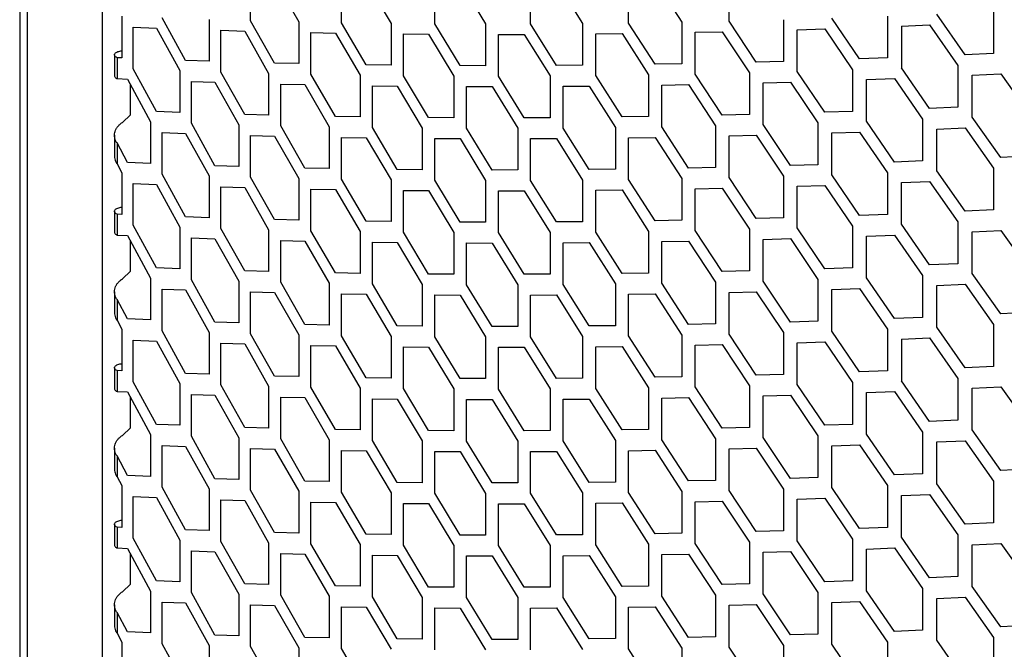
# Model space of a CAD drawing. Header units: millimetres. Extents: x 26293 to 29282, y 1612 to 3704.
# Tile 39 of 54: x 28481 to 28589, y 3155 to 3224. Entities that reach past the tile are written whole.
import ezdxf

# ---------------------------------------------------------------- set-up
doc = ezdxf.new("R2010")
doc.units = ezdxf.units.MM
doc.layers.add('1', color=7, linetype='Continuous')
doc.layers.add('5', color=251, linetype='Continuous')

msp = doc.modelspace()

# ---------------------------------------------------------------- linework, layer by layer
at = {"layer": '1'}
for p, q in [((28480.707, 3394.836), (28480.707, 2660.684)), ((28481.527, 3393.076), (28481.527, 2658.924)), ((28489.756, 3372.136), (28489.756, 2663.779))]:
    msp.add_line(p, q, dxfattribs=at)
at = {"layer": '5'}
for p, q in [((28506.09, 3223.891), (28506.09, 3228.473)), ((28508.729, 3228.405), (28511.386, 3223.762)), ((28516.082, 3223.672), (28516.082, 3228.255)), ((28518.791, 3228.214), (28521.519, 3223.598)), ((28526.339, 3223.557), (28526.339, 3228.139)), ((28529.118, 3228.126), (28531.916, 3223.537)), ((28536.858, 3223.546), (28536.858, 3228.128)), ((28539.707, 3228.143), (28542.574, 3223.583)), ((28547.635, 3223.642), (28547.635, 3228.224)), ((28550.553, 3228.268), (28553.488, 3223.738)), ((28558.669, 3223.848), (28558.669, 3228.431)), ((28587.741, 3224.881), (28587.741, 3220.299)), ((28491.922, 3224.39), (28491.922, 3219.807)), ((28498.934, 3219.531), (28496.367, 3224.208)), ((28501.519, 3224.026), (28501.519, 3219.444)), ((28508.729, 3219.24), (28506.09, 3223.891)), ((28511.386, 3223.762), (28511.386, 3219.179)), ((28553.488, 3223.738), (28553.488, 3219.156)), ((28561.654, 3219.34), (28558.669, 3223.848)), ((28564.657, 3224.004), (28564.657, 3219.422)), ((28573.006, 3219.69), (28569.955, 3224.168)), ((28576.076, 3224.385), (28576.076, 3219.802)), ((28584.606, 3220.155), (28581.489, 3224.602)), ((28493.186, 3218.608), (28493.186, 3223.19)), ((28493.186, 3223.19), (28495.728, 3223.087)), ((28495.728, 3223.087), (28498.29, 3218.409)), ((28502.819, 3218.258), (28502.819, 3222.84)), ((28502.819, 3222.84), (28505.434, 3222.763)), ((28505.434, 3222.763), (28508.067, 3218.111)), ((28518.791, 3219.049), (28516.082, 3223.672)), ((28521.519, 3223.598), (28521.519, 3219.015)), ((28529.118, 3218.961), (28526.339, 3223.557)), ((28531.916, 3223.537), (28531.916, 3218.955)), ((28539.707, 3218.978), (28536.858, 3223.546)), ((28542.574, 3223.583), (28542.574, 3219.001)), ((28550.553, 3219.104), (28547.635, 3223.642)), ((28554.963, 3222.622), (28557.925, 3222.686)), ((28557.925, 3222.686), (28560.906, 3218.175)), ((28566.165, 3222.903), (28569.194, 3222.997)), ((28566.165, 3218.321), (28566.165, 3222.903)), ((28569.194, 3222.997), (28572.242, 3218.517)), ((28577.617, 3223.299), (28580.712, 3223.424)), ((28577.617, 3223.299), (28577.617, 3218.716)), ((28580.712, 3223.424), (28583.825, 3218.975)), ((28512.722, 3218.006), (28512.722, 3222.588)), ((28512.722, 3222.588), (28515.407, 3222.538)), ((28515.407, 3222.538), (28518.112, 3217.913)), ((28522.89, 3217.856), (28522.89, 3222.438)), ((28522.89, 3222.438), (28525.647, 3222.415)), ((28525.647, 3222.415), (28528.422, 3217.818)), ((28533.322, 3222.392), (28536.148, 3222.397)), ((28533.322, 3217.81), (28533.322, 3222.392)), ((28536.148, 3222.397), (28538.993, 3217.828)), ((28544.014, 3222.452), (28546.909, 3222.487)), ((28544.014, 3217.87), (28544.014, 3222.452)), ((28546.909, 3222.487), (28549.822, 3217.946)), ((28554.963, 3218.039), (28554.963, 3222.622)), ((28491.121, 3220.146), (28491.121, 3217.855)), ((28491.402, 3219.83), (28491.402, 3217.539)), ((28491.922, 3219.807), (28491.402, 3219.83)), ((28501.519, 3219.444), (28498.934, 3219.531)), ((28564.657, 3219.422), (28561.654, 3219.34)), ((28576.076, 3219.802), (28573.006, 3219.69)), ((28587.741, 3220.299), (28584.606, 3220.155)), ((28495.728, 3213.923), (28493.186, 3218.608)), ((28498.29, 3218.409), (28498.29, 3213.827)), ((28511.386, 3219.179), (28508.729, 3219.24)), ((28521.519, 3219.015), (28518.791, 3219.049)), ((28531.916, 3218.955), (28529.118, 3218.961)), ((28542.574, 3219.001), (28539.707, 3218.978)), ((28553.488, 3219.156), (28550.553, 3219.104)), ((28569.194, 3213.833), (28566.165, 3218.321)), ((28572.242, 3218.517), (28572.242, 3213.935)), ((28580.712, 3214.259), (28577.617, 3218.716)), ((28583.825, 3218.975), (28583.825, 3214.393)), ((28491.402, 3217.539), (28492.554, 3217.489)), ((28492.554, 3217.489), (28495.091, 3212.802)), ((28505.434, 3213.598), (28502.819, 3218.258)), ((28508.067, 3218.111), (28508.067, 3213.529)), ((28515.407, 3213.374), (28512.722, 3218.006)), ((28518.112, 3217.913), (28518.112, 3213.331)), ((28525.647, 3213.251), (28522.89, 3217.856)), ((28528.422, 3217.818), (28528.422, 3213.236)), ((28536.148, 3213.233), (28533.322, 3217.81)), ((28538.993, 3217.828), (28538.993, 3213.246)), ((28546.909, 3213.322), (28544.014, 3217.87)), ((28549.822, 3217.946), (28549.822, 3213.364)), ((28557.925, 3213.521), (28554.963, 3218.039)), ((28560.906, 3218.175), (28560.906, 3213.593)), ((28573.772, 3217.426), (28576.846, 3217.541)), ((28573.772, 3212.844), (28573.772, 3217.426)), ((28576.846, 3217.541), (28579.937, 3213.081)), ((28585.389, 3217.899), (28588.528, 3218.045)), ((28585.389, 3213.317), (28585.389, 3217.899)), ((28588.528, 3218.045), (28591.684, 3213.618)), ((28492.875, 3213.566), (28492.875, 3216.895)), ((28499.578, 3212.636), (28499.578, 3217.218)), ((28499.578, 3217.218), (28502.169, 3217.132)), ((28502.169, 3217.132), (28504.778, 3212.471)), ((28509.391, 3212.351), (28509.391, 3216.933)), ((28509.391, 3216.933), (28512.053, 3216.874)), ((28512.053, 3216.874), (28514.734, 3212.24)), ((28519.471, 3212.167), (28519.471, 3216.749)), ((28519.471, 3216.749), (28522.204, 3216.717)), ((28522.204, 3216.717), (28524.956, 3212.11)), ((28529.816, 3212.085), (28529.816, 3216.668)), ((28529.816, 3216.668), (28532.619, 3216.664)), ((28532.619, 3216.664), (28535.44, 3212.085)), ((28540.422, 3216.692), (28543.293, 3216.717)), ((28540.422, 3212.11), (28540.422, 3216.692)), ((28543.293, 3216.717), (28546.184, 3212.167)), ((28551.285, 3216.825), (28554.225, 3216.879)), ((28551.285, 3212.243), (28551.285, 3216.825)), ((28554.225, 3216.879), (28557.183, 3212.359)), ((28562.403, 3217.069), (28565.41, 3217.153)), ((28562.403, 3212.486), (28562.403, 3217.069)), ((28565.41, 3217.153), (28568.435, 3212.663)), ((28583.825, 3214.393), (28580.712, 3214.259)), ((28491.99, 3212.727), (28492.875, 3213.566)), ((28498.29, 3213.827), (28495.728, 3213.923)), ((28508.067, 3213.529), (28505.434, 3213.598)), ((28518.112, 3213.331), (28515.407, 3213.374)), ((28528.422, 3213.236), (28525.647, 3213.251)), ((28538.993, 3213.246), (28536.148, 3213.233)), ((28549.822, 3213.364), (28546.909, 3213.322)), ((28560.906, 3213.593), (28557.925, 3213.521)), ((28572.242, 3213.935), (28569.194, 3213.833)), ((28579.937, 3213.081), (28579.937, 3208.499)), ((28588.528, 3208.881), (28585.389, 3213.317)), ((28495.091, 3212.802), (28495.091, 3208.22)), ((28502.169, 3207.968), (28499.578, 3212.636)), ((28504.778, 3212.471), (28504.778, 3207.889)), ((28512.053, 3207.71), (28509.391, 3212.351)), ((28514.734, 3212.24), (28514.734, 3207.658)), ((28522.204, 3207.552), (28519.471, 3212.167)), ((28524.956, 3212.11), (28524.956, 3207.528)), ((28532.619, 3207.499), (28529.816, 3212.085)), ((28535.44, 3212.085), (28535.44, 3207.503)), ((28543.293, 3207.552), (28540.422, 3212.11)), ((28546.184, 3212.167), (28546.184, 3207.585)), ((28554.225, 3207.714), (28551.285, 3212.243)), ((28557.183, 3212.359), (28557.183, 3207.776)), ((28565.41, 3207.988), (28562.403, 3212.486)), ((28568.435, 3212.663), (28568.435, 3208.08)), ((28576.846, 3208.376), (28573.772, 3212.844)), ((28581.489, 3212.001), (28584.606, 3212.136)), ((28581.489, 3207.418), (28581.489, 3212.001)), ((28584.606, 3212.136), (28587.741, 3207.698)), ((28491.121, 3211.312), (28491.121, 3209.021)), ((28496.367, 3207.024), (28496.367, 3211.607)), ((28496.367, 3211.607), (28498.934, 3211.512)), ((28498.934, 3211.512), (28501.519, 3206.843)), ((28506.09, 3206.707), (28506.09, 3211.289)), ((28506.09, 3211.289), (28508.729, 3211.221)), ((28508.729, 3211.221), (28511.386, 3206.578)), ((28516.082, 3206.489), (28516.082, 3211.071)), ((28516.082, 3211.071), (28518.791, 3211.03)), ((28518.791, 3211.03), (28521.519, 3206.414)), ((28526.339, 3206.373), (28526.339, 3210.955)), ((28526.339, 3210.955), (28529.118, 3210.942)), ((28529.118, 3210.942), (28531.916, 3206.354)), ((28536.858, 3210.944), (28539.707, 3210.959)), ((28536.858, 3206.362), (28536.858, 3210.944)), ((28539.707, 3210.959), (28542.574, 3206.4)), ((28547.635, 3211.041), (28550.553, 3211.085)), ((28547.635, 3206.458), (28547.635, 3211.041)), ((28550.553, 3211.085), (28553.488, 3206.555)), ((28558.669, 3211.247), (28561.654, 3211.321)), ((28558.669, 3206.665), (28558.669, 3211.247)), ((28561.654, 3211.321), (28564.657, 3206.821)), ((28569.955, 3211.566), (28573.006, 3211.671)), ((28569.955, 3206.984), (28569.955, 3211.566)), ((28573.006, 3211.671), (28576.076, 3207.201)), ((28491.402, 3210.466), (28491.402, 3208.175)), ((28492.554, 3208.324), (28491.402, 3210.466)), ((28591.684, 3209.035), (28588.528, 3208.881)), ((28491.402, 3208.175), (28491.922, 3207.206)), ((28495.091, 3208.22), (28492.554, 3208.324)), ((28504.778, 3207.889), (28502.169, 3207.968)), ((28514.734, 3207.658), (28512.053, 3207.71)), ((28524.956, 3207.528), (28522.204, 3207.552)), ((28535.44, 3207.503), (28532.619, 3207.499)), ((28546.184, 3207.585), (28543.293, 3207.552)), ((28557.183, 3207.776), (28554.225, 3207.714)), ((28568.435, 3208.08), (28565.41, 3207.988)), ((28579.937, 3208.499), (28576.846, 3208.376)), ((28587.741, 3207.698), (28587.741, 3203.116)), ((28491.922, 3207.206), (28491.922, 3202.624)), ((28498.934, 3202.348), (28496.367, 3207.024)), ((28501.519, 3206.843), (28501.519, 3202.261)), ((28508.729, 3202.057), (28506.09, 3206.707)), ((28511.386, 3206.578), (28511.386, 3201.996)), ((28518.791, 3201.866), (28516.082, 3206.489)), ((28521.519, 3206.414), (28521.519, 3201.832)), ((28550.553, 3201.92), (28547.635, 3206.458)), ((28553.488, 3206.555), (28553.488, 3201.972)), ((28561.654, 3202.157), (28558.669, 3206.665)), ((28564.657, 3206.821), (28564.657, 3202.239)), ((28573.006, 3202.506), (28569.955, 3206.984)), ((28576.076, 3207.201), (28576.076, 3202.619)), ((28584.606, 3202.972), (28581.489, 3207.418)), ((28493.186, 3201.424), (28493.186, 3206.006)), ((28493.186, 3206.006), (28495.728, 3205.903)), ((28495.728, 3205.903), (28498.29, 3201.225)), ((28502.819, 3201.074), (28502.819, 3205.656)), ((28502.819, 3205.656), (28505.434, 3205.579)), ((28505.434, 3205.579), (28508.067, 3200.927)), ((28512.722, 3200.822), (28512.722, 3205.405)), ((28512.722, 3205.405), (28515.407, 3205.355)), ((28515.407, 3205.355), (28518.112, 3200.73)), ((28529.118, 3201.777), (28526.339, 3206.373)), ((28531.916, 3206.354), (28531.916, 3201.772)), ((28539.707, 3201.795), (28536.858, 3206.362)), ((28542.574, 3206.4), (28542.574, 3201.817)), ((28554.963, 3205.438), (28557.925, 3205.502)), ((28554.963, 3200.856), (28554.963, 3205.438)), ((28557.925, 3205.502), (28560.906, 3200.992)), ((28566.165, 3205.719), (28569.194, 3205.814)), ((28566.165, 3201.137), (28566.165, 3205.719)), ((28569.194, 3205.814), (28572.242, 3201.334)), ((28577.617, 3206.115), (28580.712, 3206.24)), ((28577.617, 3201.533), (28577.617, 3206.115)), ((28580.712, 3206.24), (28583.825, 3201.791)), ((28522.89, 3200.672), (28522.89, 3205.254)), ((28522.89, 3205.254), (28525.647, 3205.232)), ((28525.647, 3205.232), (28528.422, 3200.634)), ((28533.322, 3205.208), (28536.148, 3205.214)), ((28533.322, 3200.626), (28533.322, 3205.208)), ((28536.148, 3205.214), (28538.993, 3200.645)), ((28544.014, 3205.269), (28546.909, 3205.303)), ((28544.014, 3200.686), (28544.014, 3205.269)), ((28546.909, 3205.303), (28549.822, 3200.763)), ((28491.121, 3202.963), (28491.121, 3200.671)), ((28491.402, 3202.646), (28491.402, 3200.355)), ((28491.922, 3202.624), (28491.402, 3202.646)), ((28501.519, 3202.261), (28498.934, 3202.348)), ((28564.657, 3202.239), (28561.654, 3202.157)), ((28576.076, 3202.619), (28573.006, 3202.506)), ((28587.741, 3203.116), (28584.606, 3202.972)), ((28495.728, 3196.739), (28493.186, 3201.424)), ((28498.29, 3201.225), (28498.29, 3196.643)), ((28505.434, 3196.415), (28502.819, 3201.074)), ((28511.386, 3201.996), (28508.729, 3202.057)), ((28521.519, 3201.832), (28518.791, 3201.866)), ((28531.916, 3201.772), (28529.118, 3201.777)), ((28542.574, 3201.817), (28539.707, 3201.795)), ((28553.488, 3201.972), (28550.553, 3201.92)), ((28569.194, 3196.649), (28566.165, 3201.137)), ((28572.242, 3201.334), (28572.242, 3196.751)), ((28580.712, 3197.075), (28577.617, 3201.533)), ((28583.825, 3201.791), (28583.825, 3197.209)), ((28491.402, 3200.355), (28492.554, 3200.305)), ((28492.554, 3200.305), (28495.091, 3195.618)), ((28499.578, 3195.452), (28499.578, 3200.034)), ((28499.578, 3200.034), (28502.169, 3199.949)), ((28502.169, 3199.949), (28504.778, 3195.288)), ((28508.067, 3200.927), (28508.067, 3196.345)), ((28515.407, 3196.19), (28512.722, 3200.822)), ((28518.112, 3200.73), (28518.112, 3196.147)), ((28525.647, 3196.067), (28522.89, 3200.672)), ((28528.422, 3200.634), (28528.422, 3196.052)), ((28536.148, 3196.049), (28533.322, 3200.626)), ((28538.993, 3200.645), (28538.993, 3196.062)), ((28546.909, 3196.138), (28544.014, 3200.686)), ((28549.822, 3200.763), (28549.822, 3196.181)), ((28557.925, 3196.337), (28554.963, 3200.856)), ((28560.906, 3200.992), (28560.906, 3196.409)), ((28562.403, 3199.885), (28565.41, 3199.969)), ((28565.41, 3199.969), (28568.435, 3195.479)), ((28573.772, 3200.242), (28576.846, 3200.357)), ((28573.772, 3195.66), (28573.772, 3200.242)), ((28576.846, 3200.357), (28579.937, 3195.898)), ((28585.389, 3200.716), (28588.528, 3200.862)), ((28585.389, 3196.133), (28585.389, 3200.716)), ((28588.528, 3200.862), (28591.684, 3196.434)), ((28492.875, 3196.383), (28492.875, 3199.711)), ((28509.391, 3195.167), (28509.391, 3199.75)), ((28509.391, 3199.75), (28512.053, 3199.69)), ((28512.053, 3199.69), (28514.734, 3195.056)), ((28519.471, 3194.983), (28519.471, 3199.565)), ((28519.471, 3199.565), (28522.204, 3199.533)), ((28522.204, 3199.533), (28524.956, 3194.927)), ((28529.816, 3194.902), (28529.816, 3199.484)), ((28529.816, 3199.484), (28532.619, 3199.48)), ((28532.619, 3199.48), (28535.44, 3194.901)), ((28540.422, 3199.509), (28543.293, 3199.533)), ((28540.422, 3194.926), (28540.422, 3199.509)), ((28543.293, 3199.533), (28546.184, 3194.983)), ((28551.285, 3199.641), (28554.225, 3199.695)), ((28551.285, 3195.059), (28551.285, 3199.641)), ((28554.225, 3199.695), (28557.183, 3195.175)), ((28562.403, 3195.303), (28562.403, 3199.885)), ((28498.29, 3196.643), (28495.728, 3196.739)), ((28572.242, 3196.751), (28569.194, 3196.649)), ((28583.825, 3197.209), (28580.712, 3197.075)), ((28491.99, 3195.543), (28492.875, 3196.383)), ((28495.091, 3195.618), (28495.091, 3191.036)), ((28508.067, 3196.345), (28505.434, 3196.415)), ((28518.112, 3196.147), (28515.407, 3196.19)), ((28528.422, 3196.052), (28525.647, 3196.067)), ((28538.993, 3196.062), (28536.148, 3196.049)), ((28549.822, 3196.181), (28546.909, 3196.138)), ((28560.906, 3196.409), (28557.925, 3196.337)), ((28576.846, 3191.193), (28573.772, 3195.66)), ((28579.937, 3195.898), (28579.937, 3191.316)), ((28588.528, 3191.697), (28585.389, 3196.133)), ((28502.169, 3190.784), (28499.578, 3195.452)), ((28504.778, 3195.288), (28504.778, 3190.705)), ((28512.053, 3190.526), (28509.391, 3195.167)), ((28514.734, 3195.056), (28514.734, 3190.474)), ((28522.204, 3190.369), (28519.471, 3194.983)), ((28524.956, 3194.927), (28524.956, 3190.344)), ((28532.619, 3190.316), (28529.816, 3194.902)), ((28535.44, 3194.901), (28535.44, 3190.319)), ((28543.293, 3190.369), (28540.422, 3194.926)), ((28546.184, 3194.983), (28546.184, 3190.401)), ((28554.225, 3190.531), (28551.285, 3195.059)), ((28557.183, 3195.175), (28557.183, 3190.593)), ((28565.41, 3190.805), (28562.403, 3195.303)), ((28568.435, 3195.479), (28568.435, 3190.897)), ((28581.489, 3194.817), (28584.606, 3194.953)), ((28581.489, 3190.235), (28581.489, 3194.817)), ((28584.606, 3194.953), (28587.741, 3190.514)), ((28491.121, 3194.129), (28491.121, 3191.837)), ((28496.367, 3189.841), (28496.367, 3194.423)), ((28496.367, 3194.423), (28498.934, 3194.329)), ((28498.934, 3194.329), (28501.519, 3189.659)), ((28506.09, 3189.523), (28506.09, 3194.106)), ((28506.09, 3194.106), (28508.729, 3194.038)), ((28508.729, 3194.038), (28511.386, 3189.394)), ((28516.082, 3189.305), (28516.082, 3193.887)), ((28516.082, 3193.887), (28518.791, 3193.846)), ((28518.791, 3193.846), (28521.519, 3189.231)), ((28526.339, 3189.189), (28526.339, 3193.772)), ((28526.339, 3193.772), (28529.118, 3193.758)), ((28529.118, 3193.758), (28531.916, 3189.17)), ((28536.858, 3193.761), (28539.707, 3193.776)), ((28536.858, 3189.178), (28536.858, 3193.761)), ((28539.707, 3193.776), (28542.574, 3189.216)), ((28547.635, 3193.857), (28550.553, 3193.901)), ((28547.635, 3189.275), (28547.635, 3193.857)), ((28550.553, 3193.901), (28553.488, 3189.371)), ((28558.669, 3194.064), (28561.654, 3194.137)), ((28558.669, 3189.481), (28558.669, 3194.064)), ((28561.654, 3194.137), (28564.657, 3189.637)), ((28569.955, 3194.383), (28573.006, 3194.487)), ((28569.955, 3189.8), (28569.955, 3194.383)), ((28573.006, 3194.487), (28576.076, 3190.017)), ((28491.402, 3193.282), (28491.402, 3190.991)), ((28492.554, 3191.141), (28491.402, 3193.282)), ((28579.937, 3191.316), (28576.846, 3191.193)), ((28591.684, 3191.852), (28588.528, 3191.697)), ((28491.402, 3190.991), (28491.922, 3190.022)), ((28495.091, 3191.036), (28492.554, 3191.141)), ((28504.778, 3190.705), (28502.169, 3190.784)), ((28514.734, 3190.474), (28512.053, 3190.526)), ((28524.956, 3190.344), (28522.204, 3190.369)), ((28535.44, 3190.319), (28532.619, 3190.316)), ((28546.184, 3190.401), (28543.293, 3190.369)), ((28557.183, 3190.593), (28554.225, 3190.531)), ((28568.435, 3190.897), (28565.41, 3190.805)), ((28584.606, 3185.788), (28581.489, 3190.235)), ((28587.741, 3190.514), (28587.741, 3185.932)), ((28491.922, 3190.022), (28491.922, 3185.44)), ((28498.934, 3185.164), (28496.367, 3189.841)), ((28501.519, 3189.659), (28501.519, 3185.077)), ((28508.729, 3184.873), (28506.09, 3189.523)), ((28511.386, 3189.394), (28511.386, 3184.812)), ((28518.791, 3184.682), (28516.082, 3189.305)), ((28521.519, 3189.231), (28521.519, 3184.648)), ((28529.118, 3184.594), (28526.339, 3189.189)), ((28531.916, 3189.17), (28531.916, 3184.588)), ((28539.707, 3184.611), (28536.858, 3189.178)), ((28542.574, 3189.216), (28542.574, 3184.634)), ((28550.553, 3184.737), (28547.635, 3189.275)), ((28553.488, 3189.371), (28553.488, 3184.789)), ((28561.654, 3184.973), (28558.669, 3189.481)), ((28564.657, 3189.637), (28564.657, 3185.055)), ((28573.006, 3185.322), (28569.955, 3189.8)), ((28576.076, 3190.017), (28576.076, 3185.435)), ((28493.186, 3184.24), (28493.186, 3188.823)), ((28493.186, 3188.823), (28495.728, 3188.72)), ((28495.728, 3188.72), (28498.29, 3184.042)), ((28502.819, 3183.89), (28502.819, 3188.473)), ((28502.819, 3188.473), (28505.434, 3188.396)), ((28505.434, 3188.396), (28508.067, 3183.744)), ((28512.722, 3183.639), (28512.722, 3188.221)), ((28512.722, 3188.221), (28515.407, 3188.171)), ((28515.407, 3188.171), (28518.112, 3183.546)), ((28522.89, 3183.489), (28522.89, 3188.071)), ((28522.89, 3188.071), (28525.647, 3188.048)), ((28525.647, 3188.048), (28528.422, 3183.451)), ((28533.322, 3188.025), (28536.148, 3188.03)), ((28533.322, 3183.442), (28533.322, 3188.025)), ((28536.148, 3188.03), (28538.993, 3183.461)), ((28544.014, 3188.085), (28546.909, 3188.119)), ((28544.014, 3183.503), (28544.014, 3188.085)), ((28546.909, 3188.119), (28549.822, 3183.579)), ((28554.963, 3188.254), (28557.925, 3188.318)), ((28554.963, 3183.672), (28554.963, 3188.254)), ((28557.925, 3188.318), (28560.906, 3183.808)), ((28566.165, 3188.536), (28569.194, 3188.63)), ((28566.165, 3183.953), (28566.165, 3188.536)), ((28569.194, 3188.63), (28572.242, 3184.15)), ((28577.617, 3188.931), (28580.712, 3189.056)), ((28577.617, 3188.931), (28577.617, 3184.349)), ((28580.712, 3189.056), (28583.825, 3184.608)), ((28587.741, 3185.932), (28584.606, 3185.788)), ((28491.121, 3185.779), (28491.121, 3183.488)), ((28491.402, 3185.463), (28491.402, 3183.172)), ((28491.922, 3185.44), (28491.402, 3185.463)), ((28501.519, 3185.077), (28498.934, 3185.164)), ((28511.386, 3184.812), (28508.729, 3184.873)), ((28553.488, 3184.789), (28550.553, 3184.737)), ((28564.657, 3185.055), (28561.654, 3184.973)), ((28576.076, 3185.435), (28573.006, 3185.322)), ((28495.728, 3179.555), (28493.186, 3184.24)), ((28498.29, 3184.042), (28498.29, 3179.459)), ((28505.434, 3179.231), (28502.819, 3183.89)), ((28508.067, 3183.744), (28508.067, 3179.161)), ((28521.519, 3184.648), (28518.791, 3184.682)), ((28531.916, 3184.588), (28529.118, 3184.594)), ((28542.574, 3184.634), (28539.707, 3184.611)), ((28560.906, 3183.808), (28560.906, 3179.226)), ((28569.194, 3179.465), (28566.165, 3183.953)), ((28572.242, 3184.15), (28572.242, 3179.568)), ((28580.712, 3179.892), (28577.617, 3184.349)), ((28583.825, 3184.608), (28583.825, 3180.025)), ((28491.402, 3183.172), (28492.554, 3183.122)), ((28492.554, 3183.122), (28495.091, 3178.435)), ((28499.578, 3178.268), (28499.578, 3182.851)), ((28499.578, 3182.851), (28502.169, 3182.765)), ((28502.169, 3182.765), (28504.778, 3178.104)), ((28515.407, 3179.006), (28512.722, 3183.639)), ((28518.112, 3183.546), (28518.112, 3178.964)), ((28525.647, 3178.884), (28522.89, 3183.489)), ((28528.422, 3183.451), (28528.422, 3178.868)), ((28536.148, 3178.866), (28533.322, 3183.442)), ((28538.993, 3183.461), (28538.993, 3178.879)), ((28546.909, 3178.955), (28544.014, 3183.503)), ((28549.822, 3183.579), (28549.822, 3178.997)), ((28557.925, 3179.154), (28554.963, 3183.672)), ((28562.403, 3182.701), (28565.41, 3182.786)), ((28562.403, 3178.119), (28562.403, 3182.701)), ((28565.41, 3182.786), (28568.435, 3178.295)), ((28573.772, 3183.059), (28576.846, 3183.173)), ((28573.772, 3178.476), (28573.772, 3183.059)), ((28576.846, 3183.173), (28579.937, 3178.714)), ((28585.389, 3183.532), (28588.528, 3183.678)), ((28585.389, 3178.95), (28585.389, 3183.532)), ((28588.528, 3183.678), (28591.684, 3179.25)), ((28492.875, 3179.199), (28492.875, 3182.527)), ((28509.391, 3177.984), (28509.391, 3182.566)), ((28509.391, 3182.566), (28512.053, 3182.507)), ((28512.053, 3182.507), (28514.734, 3177.873)), ((28519.471, 3177.799), (28519.471, 3182.382)), ((28519.471, 3182.382), (28522.204, 3182.35)), ((28522.204, 3182.35), (28524.956, 3177.743)), ((28529.816, 3177.718), (28529.816, 3182.3)), ((28529.816, 3182.3), (28532.619, 3182.296)), ((28532.619, 3182.296), (28535.44, 3177.718)), ((28540.422, 3182.325), (28543.293, 3182.35)), ((28540.422, 3177.743), (28540.422, 3182.325)), ((28543.293, 3182.35), (28546.184, 3177.8)), ((28551.285, 3182.458), (28554.225, 3182.512)), ((28551.285, 3177.875), (28551.285, 3182.458)), ((28554.225, 3182.512), (28557.183, 3177.991)), ((28498.29, 3179.459), (28495.728, 3179.555)), ((28572.242, 3179.568), (28569.194, 3179.465)), ((28583.825, 3180.025), (28580.712, 3179.892)), ((28491.99, 3178.36), (28492.875, 3179.199)), ((28495.091, 3178.435), (28495.091, 3173.852)), ((28508.067, 3179.161), (28505.434, 3179.231)), ((28518.112, 3178.964), (28515.407, 3179.006)), ((28528.422, 3178.868), (28525.647, 3178.884)), ((28538.993, 3178.879), (28536.148, 3178.866)), ((28549.822, 3178.997), (28546.909, 3178.955)), ((28560.906, 3179.226), (28557.925, 3179.154)), ((28568.435, 3178.295), (28568.435, 3173.713)), ((28576.846, 3174.009), (28573.772, 3178.476)), ((28579.937, 3178.714), (28579.937, 3174.132)), ((28588.528, 3174.513), (28585.389, 3178.95)), ((28496.367, 3172.657), (28496.367, 3177.239)), ((28496.367, 3177.239), (28498.934, 3177.145)), ((28502.169, 3173.6), (28499.578, 3178.268)), ((28504.778, 3178.104), (28504.778, 3173.522)), ((28512.053, 3173.342), (28509.391, 3177.984)), ((28514.734, 3177.873), (28514.734, 3173.29)), ((28522.204, 3173.185), (28519.471, 3177.799)), ((28524.956, 3177.743), (28524.956, 3173.161)), ((28532.619, 3173.132), (28529.816, 3177.718)), ((28535.44, 3177.718), (28535.44, 3173.136)), ((28543.293, 3173.185), (28540.422, 3177.743)), ((28546.184, 3177.8), (28546.184, 3173.217)), ((28554.225, 3173.347), (28551.285, 3177.875)), ((28557.183, 3177.991), (28557.183, 3173.409)), ((28565.41, 3173.621), (28562.403, 3178.119)), ((28569.955, 3177.199), (28573.006, 3177.303)), ((28569.955, 3172.617), (28569.955, 3177.199)), ((28573.006, 3177.303), (28576.076, 3172.834)), ((28581.489, 3177.633), (28584.606, 3177.769)), ((28581.489, 3173.051), (28581.489, 3177.633)), ((28584.606, 3177.769), (28587.741, 3173.331)), ((28491.121, 3176.945), (28491.121, 3174.654)), ((28498.934, 3177.145), (28501.519, 3172.476)), ((28506.09, 3172.34), (28506.09, 3176.922)), ((28506.09, 3176.922), (28508.729, 3176.854)), ((28508.729, 3176.854), (28511.386, 3172.211)), ((28516.082, 3172.122), (28516.082, 3176.704)), ((28516.082, 3176.704), (28518.791, 3176.663)), ((28518.791, 3176.663), (28521.519, 3172.047)), ((28526.339, 3172.006), (28526.339, 3176.588)), ((28526.339, 3176.588), (28529.118, 3176.575)), ((28529.118, 3176.575), (28531.916, 3171.987)), ((28536.858, 3176.577), (28539.707, 3176.592)), ((28536.858, 3171.995), (28536.858, 3176.577)), ((28539.707, 3176.592), (28542.574, 3172.033)), ((28547.635, 3176.673), (28550.553, 3176.718)), ((28547.635, 3172.091), (28547.635, 3176.673)), ((28550.553, 3176.718), (28553.488, 3172.187)), ((28558.669, 3176.88), (28561.654, 3176.954)), ((28558.669, 3172.298), (28558.669, 3176.88)), ((28561.654, 3176.954), (28564.657, 3172.454)), ((28491.402, 3176.099), (28491.402, 3173.808)), ((28492.554, 3173.957), (28491.402, 3176.099)), ((28495.091, 3173.852), (28492.554, 3173.957)), ((28579.937, 3174.132), (28576.846, 3174.009)), ((28591.684, 3174.668), (28588.528, 3174.513)), ((28491.402, 3173.808), (28491.922, 3172.839)), ((28504.778, 3173.522), (28502.169, 3173.6)), ((28514.734, 3173.29), (28512.053, 3173.342)), ((28524.956, 3173.161), (28522.204, 3173.185)), ((28535.44, 3173.136), (28532.619, 3173.132)), ((28546.184, 3173.217), (28543.293, 3173.185)), ((28557.183, 3173.409), (28554.225, 3173.347)), ((28568.435, 3173.713), (28565.41, 3173.621)), ((28584.606, 3168.604), (28581.489, 3173.051)), ((28587.741, 3173.331), (28587.741, 3168.748)), ((28491.922, 3172.839), (28491.922, 3168.256)), ((28498.934, 3167.981), (28496.367, 3172.657)), ((28501.519, 3172.476), (28501.519, 3167.893)), ((28508.729, 3167.689), (28506.09, 3172.34)), ((28511.386, 3172.211), (28511.386, 3167.628)), ((28518.791, 3167.498), (28516.082, 3172.122)), ((28521.519, 3172.047), (28521.519, 3167.465)), ((28529.118, 3167.41), (28526.339, 3172.006)), ((28531.916, 3171.987), (28531.916, 3167.404)), ((28539.707, 3167.427), (28536.858, 3171.995)), ((28542.574, 3172.033), (28542.574, 3167.45)), ((28550.553, 3167.553), (28547.635, 3172.091)), ((28553.488, 3172.187), (28553.488, 3167.605)), ((28561.654, 3167.789), (28558.669, 3172.298)), ((28564.657, 3172.454), (28564.657, 3167.871)), ((28573.006, 3168.139), (28569.955, 3172.617)), ((28576.076, 3172.834), (28576.076, 3168.252)), ((28577.617, 3171.748), (28580.712, 3171.873)), ((28580.712, 3171.873), (28583.825, 3167.424)), ((28493.186, 3167.057), (28493.186, 3171.639)), ((28493.186, 3171.639), (28495.728, 3171.536)), ((28495.728, 3171.536), (28498.29, 3166.858)), ((28502.819, 3166.707), (28502.819, 3171.289)), ((28502.819, 3171.289), (28505.434, 3171.212)), ((28505.434, 3171.212), (28508.067, 3166.56)), ((28512.722, 3166.455), (28512.722, 3171.037)), ((28512.722, 3171.037), (28515.407, 3170.987)), ((28515.407, 3170.987), (28518.112, 3166.362)), ((28522.89, 3166.305), (28522.89, 3170.887)), ((28522.89, 3170.887), (28525.647, 3170.865)), ((28525.647, 3170.865), (28528.422, 3166.267)), ((28533.322, 3170.841), (28536.148, 3170.846)), ((28533.322, 3166.259), (28533.322, 3170.841)), ((28536.148, 3170.846), (28538.993, 3166.277)), ((28544.014, 3170.901), (28546.909, 3170.936)), ((28544.014, 3166.319), (28544.014, 3170.901)), ((28546.909, 3170.936), (28549.822, 3166.396)), ((28554.963, 3171.071), (28557.925, 3171.135)), ((28554.963, 3166.488), (28554.963, 3171.071)), ((28557.925, 3171.135), (28560.906, 3166.624)), ((28566.165, 3171.352), (28569.194, 3171.446)), ((28566.165, 3166.77), (28566.165, 3171.352)), ((28569.194, 3171.446), (28572.242, 3166.966)), ((28577.617, 3167.165), (28577.617, 3171.748)), ((28491.121, 3168.595), (28491.121, 3166.304)), ((28587.741, 3168.748), (28584.606, 3168.604)), ((28491.402, 3168.279), (28491.402, 3165.988)), ((28491.922, 3168.256), (28491.402, 3168.279)), ((28501.519, 3167.893), (28498.934, 3167.981)), ((28511.386, 3167.628), (28508.729, 3167.689)), ((28521.519, 3167.465), (28518.791, 3167.498)), ((28542.574, 3167.45), (28539.707, 3167.427)), ((28553.488, 3167.605), (28550.553, 3167.553)), ((28564.657, 3167.871), (28561.654, 3167.789)), ((28576.076, 3168.252), (28573.006, 3168.139)), ((28495.728, 3162.372), (28493.186, 3167.057)), ((28498.29, 3166.858), (28498.29, 3162.276)), ((28505.434, 3162.048), (28502.819, 3166.707)), ((28508.067, 3166.56), (28508.067, 3161.978)), ((28515.407, 3161.823), (28512.722, 3166.455)), ((28531.916, 3167.404), (28529.118, 3167.41)), ((28549.822, 3166.396), (28549.822, 3161.813)), ((28557.925, 3161.97), (28554.963, 3166.488)), ((28560.906, 3166.624), (28560.906, 3162.042)), ((28569.194, 3162.282), (28566.165, 3166.77)), ((28572.242, 3166.966), (28572.242, 3162.384)), ((28580.712, 3162.708), (28577.617, 3167.165)), ((28583.825, 3167.424), (28583.825, 3162.842)), ((28585.389, 3166.348), (28588.528, 3166.494)), ((28588.528, 3166.494), (28591.684, 3162.067)), ((28491.402, 3165.988), (28492.554, 3165.938)), ((28492.554, 3165.938), (28495.091, 3161.251)), ((28492.875, 3162.016), (28492.875, 3165.344)), ((28499.578, 3161.085), (28499.578, 3165.667)), ((28499.578, 3165.667), (28502.169, 3165.581)), ((28502.169, 3165.581), (28504.778, 3160.921)), ((28509.391, 3160.8), (28509.391, 3165.382)), ((28509.391, 3165.382), (28512.053, 3165.323)), ((28512.053, 3165.323), (28514.734, 3160.689)), ((28518.112, 3166.362), (28518.112, 3161.78)), ((28525.647, 3161.7), (28522.89, 3166.305)), ((28528.422, 3166.267), (28528.422, 3161.685)), ((28536.148, 3161.682), (28533.322, 3166.259)), ((28538.993, 3166.277), (28538.993, 3161.695)), ((28546.909, 3161.771), (28544.014, 3166.319)), ((28551.285, 3165.274), (28554.225, 3165.328)), ((28554.225, 3165.328), (28557.183, 3160.808)), ((28562.403, 3165.518), (28565.41, 3165.602)), ((28562.403, 3160.936), (28562.403, 3165.518)), ((28565.41, 3165.602), (28568.435, 3161.112)), ((28573.772, 3165.875), (28576.846, 3165.99)), ((28573.772, 3161.293), (28573.772, 3165.875)), ((28576.846, 3165.99), (28579.937, 3161.531)), ((28585.389, 3161.766), (28585.389, 3166.348)), ((28519.471, 3160.616), (28519.471, 3165.198)), ((28519.471, 3165.198), (28522.204, 3165.166)), ((28522.204, 3165.166), (28524.956, 3160.559)), ((28529.816, 3160.534), (28529.816, 3165.117)), ((28529.816, 3165.117), (28532.619, 3165.113)), ((28532.619, 3165.113), (28535.44, 3160.534)), ((28540.422, 3165.141), (28543.293, 3165.166)), ((28540.422, 3160.559), (28540.422, 3165.141)), ((28543.293, 3165.166), (28546.184, 3160.616)), ((28551.285, 3160.692), (28551.285, 3165.274)), ((28498.29, 3162.276), (28495.728, 3162.372)), ((28508.067, 3161.978), (28505.434, 3162.048)), ((28560.906, 3162.042), (28557.925, 3161.97)), ((28572.242, 3162.384), (28569.194, 3162.282)), ((28583.825, 3162.842), (28580.712, 3162.708)), ((28491.99, 3161.176), (28492.875, 3162.016)), ((28495.091, 3161.251), (28495.091, 3156.669)), ((28502.169, 3156.417), (28499.578, 3161.085)), ((28518.112, 3161.78), (28515.407, 3161.823)), ((28528.422, 3161.685), (28525.647, 3161.7)), ((28538.993, 3161.695), (28536.148, 3161.682)), ((28549.822, 3161.813), (28546.909, 3161.771)), ((28568.435, 3161.112), (28568.435, 3156.53)), ((28576.846, 3156.825), (28573.772, 3161.293)), ((28579.937, 3161.531), (28579.937, 3156.948)), ((28588.528, 3157.33), (28585.389, 3161.766)), ((28496.367, 3155.474), (28496.367, 3160.056)), ((28496.367, 3160.056), (28498.934, 3159.962)), ((28498.934, 3159.962), (28501.519, 3155.292)), ((28504.778, 3160.921), (28504.778, 3156.338)), ((28512.053, 3156.159), (28509.391, 3160.8)), ((28514.734, 3160.689), (28514.734, 3156.107)), ((28522.204, 3156.002), (28519.471, 3160.616)), ((28524.956, 3160.559), (28524.956, 3155.977)), ((28532.619, 3155.948), (28529.816, 3160.534)), ((28535.44, 3160.534), (28535.44, 3155.952)), ((28543.293, 3156.001), (28540.422, 3160.559)), ((28546.184, 3160.616), (28546.184, 3156.034)), ((28554.225, 3156.164), (28551.285, 3160.692)), ((28557.183, 3160.808), (28557.183, 3156.226)), ((28565.41, 3156.437), (28562.403, 3160.936)), ((28569.955, 3160.015), (28573.006, 3160.12)), ((28569.955, 3155.433), (28569.955, 3160.015)), ((28573.006, 3160.12), (28576.076, 3155.65)), ((28581.489, 3160.45), (28584.606, 3160.585)), ((28581.489, 3155.867), (28581.489, 3160.45)), ((28584.606, 3160.585), (28587.741, 3156.147)), ((28491.121, 3159.761), (28491.121, 3157.47)), ((28491.402, 3158.915), (28491.402, 3156.624)), ((28492.554, 3156.773), (28491.402, 3158.915)), ((28506.09, 3155.156), (28506.09, 3159.738)), ((28506.09, 3159.738), (28508.729, 3159.67)), ((28508.729, 3159.67), (28511.386, 3155.027)), ((28516.082, 3154.938), (28516.082, 3159.52)), ((28516.082, 3159.52), (28518.791, 3159.479)), ((28518.791, 3159.479), (28521.519, 3154.863)), ((28526.339, 3154.822), (28526.339, 3159.404)), ((28526.339, 3159.404), (28529.118, 3159.391)), ((28529.118, 3159.391), (28531.916, 3154.803)), ((28536.858, 3159.393), (28539.707, 3159.408)), ((28536.858, 3154.811), (28536.858, 3159.393)), ((28539.707, 3159.408), (28542.574, 3154.849)), ((28547.635, 3159.49), (28550.553, 3159.534)), ((28547.635, 3154.907), (28547.635, 3159.49)), ((28550.553, 3159.534), (28553.488, 3155.004)), ((28558.669, 3159.696), (28561.654, 3159.77)), ((28558.669, 3155.114), (28558.669, 3159.696)), ((28561.654, 3159.77), (28564.657, 3155.27)), ((28495.091, 3156.669), (28492.554, 3156.773)), ((28579.937, 3156.948), (28576.846, 3156.825)), ((28591.684, 3157.484), (28588.528, 3157.33)), ((28491.402, 3156.624), (28491.922, 3155.655)), ((28491.922, 3155.655), (28491.922, 3151.073)), ((28504.778, 3156.338), (28502.169, 3156.417)), ((28514.734, 3156.107), (28512.053, 3156.159)), ((28524.956, 3155.977), (28522.204, 3156.002)), ((28535.44, 3155.952), (28532.619, 3155.948)), ((28546.184, 3156.034), (28543.293, 3156.001)), ((28557.183, 3156.226), (28554.225, 3156.164)), ((28568.435, 3156.53), (28565.41, 3156.437)), ((28576.076, 3155.65), (28576.076, 3151.068)), ((28584.606, 3151.421), (28581.489, 3155.867)), ((28587.741, 3156.147), (28587.741, 3151.565)), ((28498.934, 3150.797), (28496.367, 3155.474)), ((28501.519, 3155.292), (28501.519, 3150.71)), ((28508.729, 3150.506), (28506.09, 3155.156)), ((28511.386, 3155.027), (28511.386, 3150.445)), ((28518.791, 3150.315), (28516.082, 3154.938)), ((28550.553, 3150.369), (28547.635, 3154.907)), ((28553.488, 3155.004), (28553.488, 3150.421)), ((28561.654, 3150.606), (28558.669, 3155.114)), ((28564.657, 3155.27), (28564.657, 3150.688)), ((28573.006, 3150.955), (28569.955, 3155.433))]:
    msp.add_line(p, q, dxfattribs=at)
for points, knots in [([(28491.402, 3219.83), (28491.346, 3219.861), (28491.231, 3219.924), (28491.141, 3220.034), (28491.11, 3220.149), (28491.142, 3220.261), (28491.234, 3220.367), (28491.382, 3220.46), (28491.584, 3220.535), (28491.771, 3220.578), (28491.894, 3220.591), (28491.922, 3220.594)], [0, 0, 0, 0, 0.1235727, 0.2511615, 0.3682358, 0.4887052, 0.6057753, 0.7262403, 0.8433105, 0.9637755, 1, 1, 1, 1]), ([(28491.129, 3217.855), (28491.127, 3217.835), (28491.123, 3217.778), (28491.184, 3217.686), (28491.282, 3217.6), (28491.371, 3217.555), (28491.402, 3217.539)], [0, 0, 0, 0, 0.1728133, 0.4923642, 0.8211815, 1, 1, 1, 1]), ([(28491.402, 3210.466), (28491.346, 3210.556), (28491.231, 3210.74), (28491.141, 3211.029), (28491.11, 3211.319), (28491.142, 3211.602), (28491.234, 3211.881), (28491.382, 3212.145), (28491.584, 3212.394), (28491.793, 3212.586), (28491.939, 3212.69), (28491.99, 3212.727)], [0, 0, 0, 0, 0.1200566, 0.244015, 0.3577581, 0.4747997, 0.5885387, 0.705576, 0.8193151, 0.9363524, 1, 1, 1, 1]), ([(28491.129, 3209.021), (28491.127, 3208.971), (28491.123, 3208.827), (28491.184, 3208.589), (28491.282, 3208.357), (28491.371, 3208.222), (28491.402, 3208.175)], [0, 0, 0, 0, 0.1728133, 0.4923642, 0.8211815, 1, 1, 1, 1]), ([(28491.402, 3202.646), (28491.346, 3202.677), (28491.231, 3202.74), (28491.141, 3202.851), (28491.11, 3202.965), (28491.142, 3203.077), (28491.234, 3203.183), (28491.382, 3203.277), (28491.584, 3203.352), (28491.771, 3203.394), (28491.894, 3203.407), (28491.922, 3203.41)], [0, 0, 0, 0, 0.1235727, 0.2511615, 0.3682358, 0.4887052, 0.6057753, 0.7262403, 0.8433105, 0.9637755, 1, 1, 1, 1]), ([(28491.129, 3200.671), (28491.127, 3200.651), (28491.123, 3200.595), (28491.184, 3200.502), (28491.282, 3200.416), (28491.371, 3200.371), (28491.402, 3200.355)], [0, 0, 0, 0, 0.1728133, 0.4923642, 0.8211815, 1, 1, 1, 1]), ([(28491.402, 3193.282), (28491.346, 3193.373), (28491.231, 3193.557), (28491.141, 3193.845), (28491.11, 3194.136), (28491.142, 3194.419), (28491.234, 3194.697), (28491.382, 3194.962), (28491.584, 3195.21), (28491.793, 3195.402), (28491.939, 3195.507), (28491.99, 3195.543)], [0, 0, 0, 0, 0.1200566, 0.244015, 0.3577581, 0.4747997, 0.5885387, 0.705576, 0.8193151, 0.9363524, 1, 1, 1, 1]), ([(28491.129, 3191.837), (28491.127, 3191.787), (28491.123, 3191.643), (28491.184, 3191.406), (28491.282, 3191.173), (28491.371, 3191.039), (28491.402, 3190.991)], [0, 0, 0, 0, 0.1728133, 0.4923642, 0.8211815, 1, 1, 1, 1]), ([(28491.402, 3185.463), (28491.346, 3185.494), (28491.231, 3185.556), (28491.141, 3185.667), (28491.11, 3185.782), (28491.142, 3185.893), (28491.234, 3186), (28491.382, 3186.093), (28491.584, 3186.168), (28491.771, 3186.211), (28491.894, 3186.224), (28491.922, 3186.227)], [0, 0, 0, 0, 0.1235727, 0.2511615, 0.3682358, 0.4887052, 0.6057753, 0.7262403, 0.8433105, 0.9637755, 1, 1, 1, 1]), ([(28491.129, 3183.488), (28491.127, 3183.468), (28491.123, 3183.411), (28491.184, 3183.319), (28491.282, 3183.233), (28491.371, 3183.187), (28491.402, 3183.172)], [0, 0, 0, 0, 0.1728133, 0.4923642, 0.8211815, 1, 1, 1, 1]), ([(28491.402, 3176.099), (28491.346, 3176.189), (28491.231, 3176.373), (28491.141, 3176.661), (28491.11, 3176.952), (28491.142, 3177.235), (28491.234, 3177.514), (28491.382, 3177.778), (28491.584, 3178.026), (28491.793, 3178.219), (28491.939, 3178.323), (28491.99, 3178.36)], [0, 0, 0, 0, 0.1200566, 0.244015, 0.3577581, 0.4747997, 0.5885387, 0.705576, 0.8193151, 0.9363524, 1, 1, 1, 1]), ([(28491.129, 3174.654), (28491.127, 3174.603), (28491.123, 3174.459), (28491.184, 3174.222), (28491.282, 3173.99), (28491.371, 3173.855), (28491.402, 3173.808)], [0, 0, 0, 0, 0.1728133, 0.4923642, 0.8211815, 1, 1, 1, 1]), ([(28491.402, 3168.279), (28491.346, 3168.31), (28491.231, 3168.373), (28491.141, 3168.483), (28491.11, 3168.598), (28491.142, 3168.71), (28491.234, 3168.816), (28491.382, 3168.909), (28491.584, 3168.985), (28491.771, 3169.027), (28491.894, 3169.04), (28491.922, 3169.043)], [0, 0, 0, 0, 0.1235727, 0.2511615, 0.3682358, 0.4887052, 0.6057753, 0.7262403, 0.8433105, 0.9637755, 1, 1, 1, 1]), ([(28491.129, 3166.304), (28491.127, 3166.284), (28491.123, 3166.227), (28491.184, 3166.135), (28491.282, 3166.049), (28491.371, 3166.004), (28491.402, 3165.988)], [0, 0, 0, 0, 0.1728133, 0.4923642, 0.8211815, 1, 1, 1, 1]), ([(28491.402, 3158.915), (28491.346, 3159.006), (28491.231, 3159.189), (28491.141, 3159.478), (28491.11, 3159.769), (28491.142, 3160.051), (28491.234, 3160.33), (28491.382, 3160.594), (28491.584, 3160.843), (28491.793, 3161.035), (28491.939, 3161.139), (28491.99, 3161.176)], [0, 0, 0, 0, 0.1200566, 0.244015, 0.3577581, 0.4747997, 0.5885387, 0.705576, 0.8193151, 0.9363524, 1, 1, 1, 1]), ([(28491.129, 3157.47), (28491.127, 3157.42), (28491.123, 3157.276), (28491.184, 3157.038), (28491.282, 3156.806), (28491.371, 3156.671), (28491.402, 3156.624)], [0, 0, 0, 0, 0.1728133, 0.4923642, 0.8211815, 1, 1, 1, 1])]:
    msp.add_open_spline(points, degree=3, knots=knots, dxfattribs=at)

doc.saveas('drawing.dxf')
